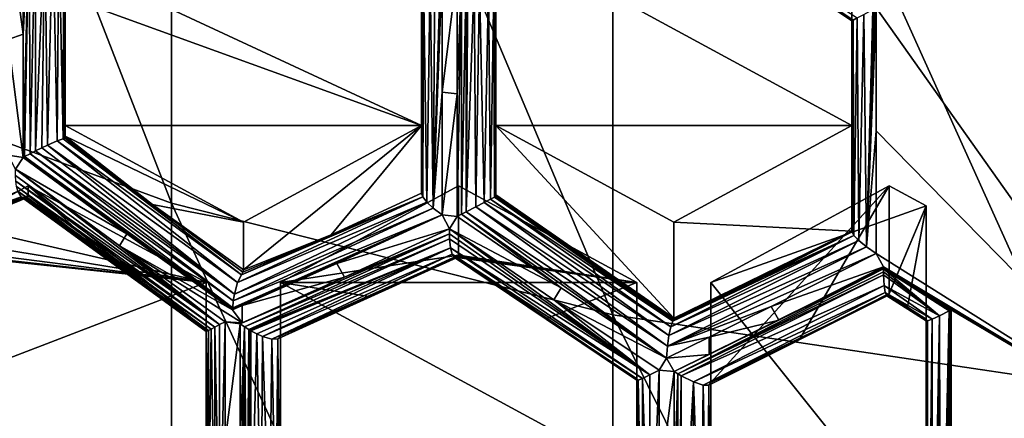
# Model space of a CAD drawing. Header units: metres. Extents: x -27 to 80, y -171 to 27.
# Tile 17 of 117: x -5.1 to -1.79, y -159.26 to -157.92. Entities that reach past the tile are written whole.
import ezdxf

# ---------------------------------------------------------------- set-up
doc = ezdxf.new("R2010")
doc.units = ezdxf.units.M
doc.layers.add('solid_509380_SW0003', color=7, linetype='CONTINUOUS')

msp = doc.modelspace()

# ---------------------------------------------------------------- linework, layer by layer
at = {"layer": 'solid_509380_SW0003'}
for points in [[(-4.592201, -158.535446, 248.086533), (-4.592201, -155.385544, 251.287888), (-6, -154.914459, 250.777924)], [(-6, -158.017929, 247.623779), (-4.592201, -158.535446, 248.086533), (-6, -154.914459, 250.777924)], [(-3.105829, -158.911575, 248.422852), (-3.105829, -155.727921, 251.658508), (-4.592201, -155.385544, 251.287888)], [(-4.592201, -158.535446, 248.086533), (-3.105829, -158.911575, 248.422852), (-4.592201, -155.385544, 251.287888)], [(-1.566314, -159.139847, 248.626984), (-1.566314, -155.935699, 251.883453), (-3.105829, -155.727921, 251.658508)], [(-3.105829, -158.911575, 248.422852), (-1.566314, -159.139847, 248.626984), (-3.105829, -155.727921, 251.658508)], [(-2.917315, -157.497711, 218.90686), (-2.282072, -157.911407, 218.776718), (-2.295601, -157.918793, 218.805405)], [(-2.910692, -157.508789, 218.936783), (-2.917315, -157.497711, 218.90686), (-2.295601, -157.918793, 218.805405)], [(-2.910692, -157.508789, 218.936783), (-2.295601, -157.918793, 218.805405), (-2.3, -157.92128, 218.835144)], [(-2.910692, -157.508789, 218.936783), (-2.3, -157.92128, 218.835144), (-2.3, -157.919983, 218.850372)], [(-2.910692, -157.508789, 218.936783), (-2.3, -157.919983, 218.850372), (-2.3, -157.915833, 218.865784)], [(-5.142857, -157.592682, 219.661545), (-5.092437, -157.548615, 219.634293), (-5.092437, -157.965927, 219.673782)], [(-5.092437, -157.965927, 219.673782), (-5.092437, -157.548615, 219.634293), (-5.071555, -157.563614, 219.628311)], [(-5.071555, -157.563614, 219.628311), (-5.089754, -158.379974, 219.727905), (-5.092437, -158.381409, 219.729355)], [(-5.092437, -157.965927, 219.673782), (-5.071555, -157.563614, 219.628311), (-5.092437, -158.381409, 219.729355)], [(-5.071555, -157.563614, 219.628311), (-5.087037, -158.378525, 219.726532), (-5.089754, -158.379974, 219.727905)], [(-5.071555, -157.563614, 219.628311), (-5.068735, -158.368942, 219.719681), (-5.087037, -158.378525, 219.726532)], [(-5.071555, -157.563614, 219.628311), (-5.05, -157.577332, 219.627014), (-5.068735, -158.368942, 219.719681)], [(-5.05, -157.577332, 219.627014), (-5.05, -158.359436, 219.716446), (-5.068735, -158.368942, 219.719681)], [(-5.05, -157.577332, 219.627014), (-5.018561, -157.594315, 219.633438), (-5.05, -158.359436, 219.716446)], [(-5.142857, -157.983719, 219.699768), (-5.142857, -157.592682, 219.661545), (-5.092437, -157.965927, 219.673782)], [(-5.018561, -157.594315, 219.633438), (-5.028923, -158.349091, 219.717148), (-5.05, -158.359436, 219.716446)], [(-5.018561, -157.594315, 219.633438), (-5.009501, -158.339905, 219.722168), (-5.028923, -158.349091, 219.717148)], [(-5.018561, -157.594315, 219.633438), (-4.991907, -157.605423, 219.647903), (-5.009501, -158.339905, 219.722168)], [(-4.991907, -157.605423, 219.647903), (-4.977507, -158.325775, 219.742859), (-5.009501, -158.339905, 219.722168)], [(-4.991907, -157.605423, 219.647903), (-4.971282, -157.610733, 219.668121), (-4.977507, -158.325775, 219.742859)], [(-4.971282, -157.610733, 219.668121), (-4.957112, -158.318222, 219.773941), (-4.977507, -158.325775, 219.742859)], [(-4.971282, -157.610733, 219.668121), (-4.955766, -157.712601, 219.7052), (-4.957112, -158.318222, 219.773941)], [(-3.75, -158.273331, 219.909271), (-4.955766, -157.712601, 219.7052), (-3.75, -157.622284, 219.672318)], [(-3.75, -157.622284, 219.672318), (-3.75, -158.145844, 219.231522), (-3.75, -158.501648, 219.281982)], [(-3.75, -158.273331, 219.909271), (-3.75, -157.622284, 219.672318), (-3.75, -158.501648, 219.281982)], [(-3.75, -157.622284, 219.672318), (-3.75, -157.783096, 219.230515), (-3.75, -158.145844, 219.231522)], [(-3.5, -157.622284, 219.672318), (-3.5, -158.273331, 219.909271), (-3.5, -157.800079, 219.183823)], [(-3.5, -157.622284, 219.672318), (-2.3, -157.622284, 219.672318), (-2.3, -158.273331, 219.909271)], [(-3.5, -157.622284, 219.672318), (-2.3, -158.273331, 219.909271), (-3.5, -158.273331, 219.909271)], [(-2.3, -157.622284, 219.672318), (-2.3, -157.915833, 218.865784), (-2.3, -158.273331, 219.909271)], [(-4.951817, -158.315002, 219.791718), (-4.957112, -158.318222, 219.773941), (-4.955766, -157.712601, 219.7052)], [(-4.951817, -158.315002, 219.791718), (-4.955766, -157.712601, 219.7052), (-4.95, -157.838547, 219.751038)], [(-3.75, -158.273331, 219.909271), (-4.95, -157.838547, 219.751038), (-4.955766, -157.712601, 219.7052)], [(-3.680672, -157.745667, 219.092896), (-3.680672, -158.161301, 219.137543), (-3.71026, -158.552505, 219.20929)], [(-3.68346, -157.747177, 219.093979), (-3.680672, -157.745667, 219.092896), (-3.71026, -158.552505, 219.20929)], [(-3.686218, -157.748672, 219.095139), (-3.68346, -157.747177, 219.093979), (-3.71026, -158.552505, 219.20929)], [(-3.705002, -157.759079, 219.105804), (-3.686218, -157.748672, 219.095139), (-3.71026, -158.552505, 219.20929)], [(-3.630252, -157.751373, 219.077209), (-3.680672, -158.161301, 219.137543), (-3.680672, -157.745667, 219.092896)], [(-3.742847, -157.782089, 219.15448), (-3.720979, -157.768295, 219.119766), (-3.732422, -158.53157, 219.229401)], [(-3.720979, -157.768295, 219.119766), (-3.71026, -158.552505, 219.20929), (-3.732422, -158.53157, 219.229401)], [(-3.720979, -157.768295, 219.119766), (-3.705002, -157.759079, 219.105804), (-3.71026, -158.552505, 219.20929)], [(-3.630252, -158.166962, 219.122009), (-3.680672, -158.161301, 219.137543), (-3.630252, -157.751373, 219.077209)], [(-3.630252, -158.166962, 219.122009), (-3.630252, -157.751373, 219.077209), (-3.615247, -157.761246, 219.07457)], [(-3.615247, -157.761246, 219.07457), (-3.615257, -158.572754, 219.177109), (-3.630252, -158.580643, 219.181946)], [(-3.630252, -158.166962, 219.122009), (-3.615247, -157.761246, 219.07457), (-3.630252, -158.580643, 219.181946)], [(-3.615247, -157.761246, 219.07457), (-3.6, -157.770599, 219.074234), (-3.615257, -158.572754, 219.177109)], [(-3.6, -157.770599, 219.074234), (-3.6, -158.564743, 219.174622), (-3.615257, -158.572754, 219.177109)], [(-3.6, -157.770599, 219.074234), (-3.596764, -157.772491, 219.074463), (-3.6, -158.564743, 219.174622)], [(-3.596764, -157.772491, 219.074463), (-3.593542, -157.774353, 219.074799), (-3.6, -158.564743, 219.174622)], [(-3.593542, -157.774353, 219.074799), (-3.573149, -157.785477, 219.079285), (-3.6, -158.564743, 219.174622)], [(-3.742847, -157.782089, 219.15448), (-3.745759, -158.514145, 219.254791), (-3.75, -158.501648, 219.281982)], [(-3.742847, -157.782089, 219.15448), (-3.75, -158.501648, 219.281982), (-3.75, -158.145844, 219.231522)], [(-3.742847, -157.782089, 219.15448), (-3.75, -158.145844, 219.231522), (-3.75, -157.78862, 219.192383)], [(-3.75, -157.78801, 219.210983), (-3.75, -158.145844, 219.231522), (-3.75, -157.783096, 219.230515)], [(-3.75, -157.78801, 219.210983), (-3.75, -157.78862, 219.192383), (-3.75, -158.145844, 219.231522)], [(-3.742847, -157.782089, 219.15448), (-3.732422, -158.53157, 219.229401), (-3.745759, -158.514145, 219.254791)], [(-3.573149, -157.785477, 219.079285), (-3.567072, -158.54747, 219.177475), (-3.6, -158.564743, 219.174622)], [(-3.573149, -157.785477, 219.079285), (-3.554627, -157.794434, 219.087372), (-3.567072, -158.54747, 219.177475)], [(-3.554627, -157.794434, 219.087372), (-3.539122, -158.532867, 219.190414), (-3.567072, -158.54747, 219.177475)], [(-3.554627, -157.794434, 219.087372), (-3.52481, -157.805664, 219.11171), (-3.539122, -158.532867, 219.190414)], [(-3.52481, -157.805664, 219.11171), (-3.517939, -158.521851, 219.211136), (-3.539122, -158.532867, 219.190414)], [(-3.52481, -157.805664, 219.11171), (-3.506356, -157.808044, 219.142914), (-3.517939, -158.521851, 219.211136)], [(-3.506356, -157.808044, 219.142914), (-3.50475, -158.51506, 219.237091), (-3.517939, -158.521851, 219.211136)], [(-3.506356, -157.808044, 219.142914), (-3.5, -157.802094, 219.177597), (-3.50475, -158.51506, 219.237091)], [(-3.5, -157.802094, 219.177597), (-3.501208, -158.511917, 219.251724), (-3.50475, -158.51506, 219.237091)], [(-3.5, -157.802094, 219.177597), (-3.5, -158.15535, 219.216614), (-3.501208, -158.511917, 219.251724)], [(-3.5, -157.800079, 219.183823), (-3.5, -158.15535, 219.216614), (-3.5, -157.801147, 219.18074)], [(-3.5, -158.273331, 219.909271), (-3.5, -158.15535, 219.216614), (-3.5, -157.800079, 219.183823)], [(-3.5, -157.801147, 219.18074), (-3.5, -158.15535, 219.216614), (-3.5, -157.802094, 219.177597)], [(-4.95, -158.074341, 219.777969), (-4.951817, -158.315002, 219.791718), (-4.95, -157.838547, 219.751038)], [(-4.95, -158.273331, 219.909271), (-4.95, -158.074341, 219.777969), (-4.95, -157.838547, 219.751038)], [(-4.95, -158.273331, 219.909271), (-4.95, -157.838547, 219.751038), (-3.75, -158.273331, 219.909271)], [(-2.218488, -157.877029, 218.731964), (-2.218488, -158.291641, 218.77977), (-2.251233, -158.681992, 218.851028)], [(-2.224352, -157.880188, 218.733566), (-2.218488, -157.877029, 218.731964), (-2.251233, -158.681992, 218.851028)], [(-2.230123, -157.883301, 218.735519), (-2.224352, -157.880188, 218.733566), (-2.251233, -158.681992, 218.851028)], [(-2.218488, -157.877029, 218.731964), (-1.159664, -157.879288, 218.580795), (-1.159664, -159.370087, 218.820328)], [(-2.218488, -157.877029, 218.731964), (-1.159664, -159.370087, 218.820328), (-2.218488, -158.291641, 218.77977)], [(-2.295601, -157.918793, 218.805405), (-2.282072, -157.911407, 218.776718), (-2.293226, -158.644058, 218.895111)], [(-2.282072, -157.911407, 218.776718), (-2.276792, -158.66124, 218.86969), (-2.293226, -158.644058, 218.895111)], [(-2.282072, -157.911407, 218.776718), (-2.25982, -157.899353, 218.752396), (-2.276792, -158.66124, 218.86969)], [(-2.25982, -157.899353, 218.752396), (-2.251233, -158.681992, 218.851028), (-2.276792, -158.66124, 218.86969)], [(-2.25982, -157.899353, 218.752396), (-2.230123, -157.883301, 218.735519), (-2.251233, -158.681992, 218.851028)], [(-2.3, -158.273331, 219.909271), (-2.3, -157.915833, 218.865784), (-2.3, -157.919983, 218.850372)], [(-2.295601, -157.918793, 218.805405), (-2.3, -158.276337, 218.876877), (-2.3, -157.92128, 218.835144)], [(-2.295601, -157.918793, 218.805405), (-2.3, -158.629959, 218.929443), (-2.3, -158.276337, 218.876877)], [(-2.295601, -157.918793, 218.805405), (-2.299951, -158.631012, 218.926453), (-2.3, -158.629959, 218.929443)], [(-2.3, -158.273331, 219.909271), (-2.3, -157.919983, 218.850372), (-2.3, -157.92128, 218.835144)], [(-2.3, -158.273331, 219.909271), (-2.3, -157.92128, 218.835144), (-2.3, -158.276337, 218.876877)], [(-2.295601, -157.918793, 218.805405), (-2.299805, -158.632004, 218.923462), (-2.299951, -158.631012, 218.926453)], [(-2.295601, -157.918793, 218.805405), (-2.293226, -158.644058, 218.895111), (-2.299805, -158.632004, 218.923462)], [(-5.142857, -157.983719, 219.699768), (-5.092437, -157.965927, 219.673782), (-5.092437, -158.381409, 219.729355)], [(-5.142857, -157.983719, 219.699768), (-5.092437, -158.381409, 219.729355), (-5.142857, -158.373123, 219.752136)], [(-4.592201, -161.366028, 244.599655), (-4.592201, -158.535446, 248.086533), (-6, -158.017929, 247.623779)], [(-6, -160.806763, 244.188309), (-4.592201, -161.366028, 244.599655), (-6, -158.017929, 247.623779)], [(-4.95, -158.074341, 219.777969), (-4.95, -158.309433, 219.810074), (-4.951817, -158.315002, 219.791718)], [(-4.95, -158.273331, 219.909271), (-4.95, -158.309433, 219.810074), (-4.95, -158.074341, 219.777969)], [(-3.680672, -158.161301, 219.137543), (-3.680672, -158.575027, 219.197372), (-3.71026, -158.552505, 219.20929)], [(-3.630252, -158.166962, 219.122009), (-3.680672, -158.575027, 219.197372), (-3.680672, -158.161301, 219.137543)], [(-3.630252, -158.166962, 219.122009), (-3.630252, -158.580643, 219.181946), (-3.680672, -158.575027, 219.197372)], [(-3.5, -158.15535, 219.216614), (-3.5, -158.507217, 219.266678), (-3.501208, -158.511917, 219.251724)], [(-3.5, -158.273331, 219.909271), (-3.5, -158.507217, 219.266678), (-3.5, -158.15535, 219.216614)], [(-4.95, -158.273331, 219.909271), (-4.35, -158.598846, 220.027756), (-4.95, -158.309433, 219.810074)], [(-4.95, -158.273331, 219.909271), (-3.75, -158.273331, 219.909271), (-4.35, -158.598846, 220.027756)], [(-3.75, -158.273331, 219.909271), (-4.054492, -158.641434, 219.411911), (-4.35, -158.759644, 219.585953)], [(-4.35, -158.598846, 220.027756), (-3.75, -158.273331, 219.909271), (-4.35, -158.759644, 219.585953)], [(-3.75, -158.273331, 219.909271), (-3.75, -158.501648, 219.281982), (-4.054492, -158.641434, 219.411911)], [(-3.5, -158.273331, 219.909271), (-2.9, -158.922974, 219.137207), (-3.5, -158.507217, 219.266678)], [(-3.5, -158.273331, 219.909271), (-2.9, -158.598846, 220.027756), (-2.9, -158.922974, 219.137207)], [(-3.5, -158.273331, 219.909271), (-2.3, -158.273331, 219.909271), (-2.9, -158.598846, 220.027756)], [(-2.9, -158.598846, 220.027756), (-2.3, -158.273331, 219.909271), (-2.3, -158.629959, 218.929443)], [(-2.3, -158.273331, 219.909271), (-2.3, -158.276337, 218.876877), (-2.3, -158.629959, 218.929443)], [(-4.95, -158.309433, 219.810074), (-4.655867, -158.539627, 219.674118), (-4.951817, -158.315002, 219.791718)], [(-4.35, -158.598846, 220.027756), (-4.655867, -158.539627, 219.674118), (-4.95, -158.309433, 219.810074)], [(-2.218488, -158.291641, 218.77977), (-2.218488, -158.7043, 218.842224), (-2.251233, -158.681992, 218.851028)], [(-2.218488, -158.291641, 218.77977), (-1.159664, -159.370087, 218.820328), (-2.218488, -158.7043, 218.842224)], [(-5.028923, -158.349091, 219.717148), (-5.009501, -158.339905, 219.722168), (-4.380332, -158.841461, 219.510361)], [(-5.009501, -158.339905, 219.722168), (-4.977507, -158.325775, 219.742859), (-4.369755, -158.802444, 219.525864)], [(-5.009501, -158.339905, 219.722168), (-4.369755, -158.802444, 219.525864), (-4.380332, -158.841461, 219.510361)], [(-4.977507, -158.325775, 219.742859), (-4.957112, -158.318222, 219.773941), (-4.356789, -158.77623, 219.551849)], [(-4.977507, -158.325775, 219.742859), (-4.356789, -158.77623, 219.551849), (-4.369755, -158.802444, 219.525864)], [(-4.951817, -158.315002, 219.791718), (-4.655867, -158.539627, 219.674118), (-4.957112, -158.318222, 219.773941)], [(-4.957112, -158.318222, 219.773941), (-4.351787, -158.767471, 219.567474), (-4.356789, -158.77623, 219.551849)], [(-4.957112, -158.318222, 219.773941), (-4.655867, -158.539627, 219.674118), (-4.351787, -158.767471, 219.567474)], [(-5.142857, -158.373123, 219.752136), (-5.092437, -158.381409, 219.729355), (-5.117647, -158.421249, 219.747528)], [(-5.089754, -158.379974, 219.727905), (-5.087037, -158.378525, 219.726532), (-4.386402, -158.891281, 219.510391)], [(-5.087037, -158.378525, 219.726532), (-5.068735, -158.368942, 219.719681), (-4.386218, -158.887985, 219.509811)], [(-5.087037, -158.378525, 219.726532), (-4.386218, -158.887985, 219.509811), (-4.386402, -158.891281, 219.510391)], [(-5.068735, -158.368942, 219.719681), (-5.05, -158.359436, 219.716446), (-4.383982, -158.864182, 219.508026)], [(-5.068735, -158.368942, 219.719681), (-4.383982, -158.864182, 219.508026), (-4.386218, -158.887985, 219.509811)], [(-5.05, -158.359436, 219.716446), (-5.028923, -158.349091, 219.717148), (-4.380332, -158.841461, 219.510361)], [(-5.05, -158.359436, 219.716446), (-4.380332, -158.841461, 219.510361), (-4.383982, -158.864182, 219.508026)], [(-5.117647, -158.421249, 219.747528), (-5.092437, -158.381409, 219.729355), (-4.742589, -158.638916, 219.612396)], [(-4.742589, -158.638916, 219.612396), (-5.092437, -158.381409, 219.729355), (-5.089754, -158.379974, 219.727905)], [(-5.089754, -158.379974, 219.727905), (-4.386402, -158.891281, 219.510391), (-4.386555, -158.894562, 219.511047)], [(-4.742589, -158.638916, 219.612396), (-5.089754, -158.379974, 219.727905), (-4.386555, -158.894562, 219.511047)], [(-5.118138, -158.441635, 219.75293), (-5.117647, -158.421249, 219.747528), (-4.430371, -158.944122, 219.541)], [(-5.117145, -158.460648, 219.761169), (-5.118138, -158.441635, 219.75293), (-4.430371, -158.944122, 219.541)], [(-5.117647, -158.421249, 219.747528), (-4.742589, -158.638916, 219.612396), (-4.767802, -158.678787, 219.630524)], [(-5.117647, -158.421249, 219.747528), (-4.767802, -158.678787, 219.630524), (-4.430371, -158.944122, 219.541)], [(-5.075, -158.476776, 219.983322), (-5.318183, -158.608704, 220.031342), (-5.075, -158.509354, 219.893814)], [(-5.075, -158.476776, 219.983322), (-4.475, -158.802292, 220.101807), (-5.318183, -158.608704, 220.031342)], [(-5.117145, -158.460648, 219.761169), (-4.430371, -158.944122, 219.541), (-4.446231, -158.952408, 219.55603)], [(-5.114433, -158.479218, 219.773041), (-5.117145, -158.460648, 219.761169), (-4.446231, -158.952408, 219.55603)], [(-5.075, -158.476776, 219.983322), (-4.781987, -158.741119, 219.751678), (-4.475, -158.96196, 219.663116)], [(-5.075, -158.476776, 219.983322), (-5.075, -158.509354, 219.893814), (-4.781987, -158.741119, 219.751678)], [(-5.075, -158.476776, 219.983322), (-4.475, -158.96196, 219.663116), (-4.475, -158.802292, 220.101807)], [(-4.225, -158.802292, 220.101807), (-3.625, -158.710663, 219.340729), (-3.625, -158.476776, 219.983322)], [(-3.025, -158.802292, 220.101807), (-4.225, -158.802292, 220.101807), (-3.625, -158.476776, 219.983322)], [(-3.025, -158.802292, 220.101807), (-3.625, -158.476776, 219.983322), (-3.625, -158.710663, 219.340729)], [(-2.175, -158.476776, 219.983322), (-2.775, -159.13945, 219.175461), (-2.475496, -158.991714, 219.075775)], [(-2.175, -158.476776, 219.983322), (-2.775, -158.802292, 220.101807), (-2.775, -159.13945, 219.175461)], [(-2.175, -158.476776, 219.983322), (-2.05, -158.544586, 220.008011), (-2.775, -158.802292, 220.101807)], [(-2.175, -158.476776, 219.983322), (-2.475496, -158.991714, 219.075775), (-2.175, -158.839874, 218.985733)], [(-2.175, -158.476776, 219.983322), (-2.175, -158.839874, 218.985733), (-2.05, -158.544586, 220.008011)], [(-5.570644, -158.685822, 220.059418), (-5.110285, -158.494431, 219.787033), (-5.098662, -158.514099, 219.818878)], [(-5.075, -158.509354, 219.893814), (-5.196867, -158.559509, 219.961746), (-5.407506, -158.650818, 220.046677)], [(-5.077428, -158.515762, 219.872116), (-5.075, -158.509354, 219.893814), (-5.407506, -158.650818, 220.046677)], [(-5.075, -158.509354, 219.893814), (-5.318183, -158.608704, 220.031342), (-5.196867, -158.559509, 219.961746)], [(-5.114433, -158.479218, 219.773041), (-4.446231, -158.952408, 219.55603), (-4.458876, -158.959045, 219.573441)], [(-5.110285, -158.494431, 219.787033), (-5.114433, -158.479218, 219.773041), (-4.458876, -158.959045, 219.573441)], [(-5.110285, -158.494431, 219.787033), (-4.458876, -158.959045, 219.573441), (-4.467944, -158.963852, 219.592346)], [(-5.098662, -158.514099, 219.818878), (-5.110285, -158.494431, 219.787033), (-4.467944, -158.963852, 219.592346)], [(-5.077428, -158.515762, 219.872116), (-4.781987, -158.741119, 219.751678), (-5.075, -158.509354, 219.893814)], [(-3.745759, -158.514145, 219.254791), (-4.054492, -158.641434, 219.411911), (-3.75, -158.501648, 219.281982)], [(-3.5, -158.507217, 219.266678), (-2.9, -158.922974, 219.137207), (-3.501208, -158.511917, 219.251724)], [(-5.530346, -158.684723, 220.059021), (-5.570644, -158.685822, 220.059418), (-5.098662, -158.514099, 219.818878)], [(-5.477484, -158.674301, 220.055222), (-5.530346, -158.684723, 220.059021), (-5.098662, -158.514099, 219.818878)], [(-5.477484, -158.674301, 220.055222), (-5.098662, -158.514099, 219.818878), (-5.084314, -158.51886, 219.851974)], [(-5.407506, -158.650818, 220.046677), (-5.477484, -158.674301, 220.055222), (-5.084314, -158.51886, 219.851974)], [(-5.077428, -158.515762, 219.872116), (-5.407506, -158.650818, 220.046677), (-5.084314, -158.51886, 219.851974)], [(-5.098662, -158.514099, 219.818878), (-4.467944, -158.963852, 219.592346), (-4.475, -158.967728, 219.630814)], [(-5.098662, -158.514099, 219.818878), (-4.475, -158.967728, 219.630814), (-4.475, -158.966385, 219.646652)], [(-5.098662, -158.514099, 219.818878), (-4.781987, -158.741119, 219.751678), (-5.084314, -158.51886, 219.851974)], [(-5.098662, -158.514099, 219.818878), (-4.475, -158.96196, 219.663116), (-4.781987, -158.741119, 219.751678)], [(-5.098662, -158.514099, 219.818878), (-4.475, -158.966385, 219.646652), (-4.475, -158.96196, 219.663116)], [(-5.077428, -158.515762, 219.872116), (-5.084314, -158.51886, 219.851974), (-4.781987, -158.741119, 219.751678)], [(-4.655867, -158.539627, 219.674118), (-4.35, -158.759644, 219.585953), (-4.351787, -158.767471, 219.567474)], [(-4.35, -158.598846, 220.027756), (-4.35, -158.759644, 219.585953), (-4.655867, -158.539627, 219.674118)], [(-3.105829, -161.772476, 244.898605), (-3.105829, -158.911575, 248.422852), (-4.592201, -158.535446, 248.086533)], [(-4.592201, -161.366028, 244.599655), (-3.105829, -161.772476, 244.898605), (-4.592201, -158.535446, 248.086533)], [(-3.732422, -158.53157, 219.229401), (-4.380332, -158.841461, 219.510361), (-4.369755, -158.802444, 219.525864)], [(-3.732422, -158.53157, 219.229401), (-3.71026, -158.552505, 219.20929), (-4.380332, -158.841461, 219.510361)], [(-3.745759, -158.514145, 219.254791), (-4.369755, -158.802444, 219.525864), (-4.356789, -158.77623, 219.551849)], [(-3.745759, -158.514145, 219.254791), (-3.732422, -158.53157, 219.229401), (-4.369755, -158.802444, 219.525864)], [(-3.745759, -158.514145, 219.254791), (-4.356789, -158.77623, 219.551849), (-4.054492, -158.641434, 219.411911)], [(-3.567072, -158.54747, 219.177475), (-3.539122, -158.532867, 219.190414), (-2.916892, -158.981003, 219.072144)], [(-3.539122, -158.532867, 219.190414), (-3.517939, -158.521851, 219.211136), (-2.910303, -158.95224, 219.090256)], [(-3.539122, -158.532867, 219.190414), (-2.910303, -158.95224, 219.090256), (-2.916892, -158.981003, 219.072144)], [(-3.517939, -158.521851, 219.211136), (-3.50475, -158.51506, 219.237091), (-2.903017, -158.933136, 219.11438)], [(-3.517939, -158.521851, 219.211136), (-2.903017, -158.933136, 219.11438), (-2.910303, -158.95224, 219.090256)], [(-3.501208, -158.511917, 219.251724), (-2.9, -158.922974, 219.137207), (-3.50475, -158.51506, 219.237091)], [(-3.50475, -158.51506, 219.237091), (-2.900772, -158.92778, 219.12532), (-2.903017, -158.933136, 219.11438)], [(-3.50475, -158.51506, 219.237091), (-3.203938, -158.720016, 219.181763), (-2.900772, -158.92778, 219.12532)], [(-3.50475, -158.51506, 219.237091), (-2.9, -158.922974, 219.137207), (-3.203938, -158.720016, 219.181763)], [(-2.05, -158.544586, 220.008011), (-2.05, -159.711029, 220.432556), (-2.775, -158.802292, 220.101807)], [(-2.05, -158.544586, 220.008011), (-2.175429, -158.842804, 218.976944), (-2.113403, -158.885696, 218.963806)], [(-2.05, -158.544586, 220.008011), (-2.175, -158.839874, 218.985733), (-2.175429, -158.842804, 218.976944)], [(-2.05, -158.544586, 220.008011), (-2.113403, -158.885696, 218.963806), (-2.05, -158.926056, 218.959946)], [(-2.05, -158.544586, 220.008011), (-2.05, -158.926056, 218.959946), (-2.05, -159.711029, 220.432556)], [(-3.680672, -158.575027, 219.197372), (-4.386402, -158.891281, 219.510391), (-4.386218, -158.887985, 219.509811)], [(-3.680672, -158.575027, 219.197372), (-4.035079, -158.738144, 219.347488), (-4.386402, -158.891281, 219.510391)], [(-3.680672, -158.575027, 219.197372), (-4.386218, -158.887985, 219.509811), (-4.383982, -158.864182, 219.508026)], [(-3.71026, -158.552505, 219.20929), (-4.383982, -158.864182, 219.508026), (-4.380332, -158.841461, 219.510361)], [(-3.71026, -158.552505, 219.20929), (-3.680672, -158.575027, 219.197372), (-4.383982, -158.864182, 219.508026)], [(-3.655462, -158.621674, 219.196884), (-4.035079, -158.738144, 219.347488), (-3.680672, -158.575027, 219.197372)], [(-3.655462, -158.621674, 219.196884), (-3.680672, -158.575027, 219.197372), (-3.630252, -158.580643, 219.181946)], [(-3.279422, -158.820023, 219.11647), (-3.630252, -158.580643, 219.181946), (-3.615257, -158.572754, 219.177109)], [(-3.615257, -158.572754, 219.177109), (-3.6, -158.564743, 219.174622), (-2.92437, -159.056717, 219.065536)], [(-3.279422, -158.820023, 219.11647), (-3.615257, -158.572754, 219.177109), (-2.92437, -159.056717, 219.065536)], [(-3.6, -158.564743, 219.174622), (-3.567072, -158.54747, 219.177475), (-2.921839, -159.016983, 219.063202)], [(-3.6, -158.564743, 219.174622), (-2.921839, -159.016983, 219.063202), (-2.92437, -159.056717, 219.065536)], [(-3.567072, -158.54747, 219.177475), (-2.916892, -158.981003, 219.072144), (-2.921839, -159.016983, 219.063202)], [(-4.475, -158.802292, 220.101807), (-5.407506, -158.650818, 220.046677), (-5.318183, -158.608704, 220.031342)], [(-3.655462, -158.621674, 219.196884), (-3.630252, -158.580643, 219.181946), (-3.279422, -158.820023, 219.11647)], [(-2.9, -158.598846, 220.027756), (-2.3, -158.629959, 218.929443), (-2.9, -158.922974, 219.137207)], [(-4.767802, -158.678787, 219.630524), (-4.742589, -158.638916, 219.612396), (-4.386555, -158.894562, 219.511047)], [(-3.65582, -158.638779, 219.201141), (-4.346598, -158.951584, 219.507813), (-4.361344, -158.941299, 219.510315)], [(-4.353805, -158.938004, 219.506653), (-3.65582, -158.638779, 219.201141), (-4.361344, -158.941299, 219.510315)], [(-4.351787, -158.767471, 219.567474), (-4.054492, -158.641434, 219.411911), (-4.356789, -158.77623, 219.551849)], [(-4.353805, -158.938004, 219.506653), (-4.009865, -158.784821, 219.346893), (-3.65582, -158.638779, 219.201141)], [(-4.35, -158.759644, 219.585953), (-4.054492, -158.641434, 219.411911), (-4.351787, -158.767471, 219.567474)], [(-3.655452, -158.654999, 219.207458), (-4.346598, -158.951584, 219.507813), (-3.65582, -158.638779, 219.201141)], [(-4.009865, -158.784821, 219.346893), (-4.035079, -158.738144, 219.347488), (-3.655462, -158.621674, 219.196884)], [(-4.009865, -158.784821, 219.346893), (-3.655462, -158.621674, 219.196884), (-3.65582, -158.638779, 219.201141)], [(-3.65582, -158.638779, 219.201141), (-3.655462, -158.621674, 219.196884), (-2.981342, -159.113831, 219.09845)], [(-3.655452, -158.654999, 219.207458), (-3.65582, -158.638779, 219.201141), (-2.981342, -159.113831, 219.09845)], [(-3.655462, -158.621674, 219.196884), (-3.279422, -158.820023, 219.11647), (-3.304632, -158.861053, 219.131409)], [(-3.655462, -158.621674, 219.196884), (-3.304632, -158.861053, 219.131409), (-2.981342, -159.113831, 219.09845)], [(-2.293226, -158.644058, 218.895111), (-2.910303, -158.95224, 219.090256), (-2.903017, -158.933136, 219.11438)], [(-2.293226, -158.644058, 218.895111), (-2.276792, -158.66124, 218.86969), (-2.910303, -158.95224, 219.090256)], [(-2.3, -158.629959, 218.929443), (-2.601913, -158.784653, 219.014053), (-2.903017, -158.933136, 219.11438)], [(-2.3, -158.629959, 218.929443), (-2.903017, -158.933136, 219.11438), (-2.900772, -158.92778, 219.12532)], [(-2.293226, -158.644058, 218.895111), (-2.903017, -158.933136, 219.11438), (-2.601913, -158.784653, 219.014053)], [(-2.3, -158.629959, 218.929443), (-2.900772, -158.92778, 219.12532), (-2.9, -158.922974, 219.137207)], [(-2.299951, -158.631012, 218.926453), (-2.601913, -158.784653, 219.014053), (-2.3, -158.629959, 218.929443)], [(-2.299951, -158.631012, 218.926453), (-2.299805, -158.632004, 218.923462), (-2.601913, -158.784653, 219.014053)], [(-2.293226, -158.644058, 218.895111), (-2.601913, -158.784653, 219.014053), (-2.299805, -158.632004, 218.923462)], [(-4.475, -158.802292, 220.101807), (-5.530346, -158.684723, 220.059021), (-5.477484, -158.674301, 220.055222)], [(-4.475, -158.802292, 220.101807), (-5.477484, -158.674301, 220.055222), (-5.407506, -158.650818, 220.046677)], [(-3.655452, -158.654999, 219.207458), (-4.331458, -158.961105, 219.507553), (-4.346598, -158.951584, 219.507813)], [(-3.65219, -158.68602, 219.227905), (-4.331458, -158.961105, 219.507553), (-3.655452, -158.654999, 219.207458)], [(-3.65219, -158.68602, 219.227905), (-3.655452, -158.654999, 219.207458), (-2.981342, -159.113831, 219.09845)], [(-2.276792, -158.66124, 218.86969), (-2.916892, -158.981003, 219.072144), (-2.910303, -158.95224, 219.090256)], [(-2.276792, -158.66124, 218.86969), (-2.251233, -158.681992, 218.851028), (-2.916892, -158.981003, 219.072144)], [(-5.774609, -159.301071, 220.28334), (-5.570644, -158.685822, 220.059418), (-4.475, -158.802292, 220.101807)], [(-4.475, -158.802292, 220.101807), (-5.570644, -158.685822, 220.059418), (-5.530346, -158.684723, 220.059021)], [(-4.353805, -158.938004, 219.506653), (-4.767802, -158.678787, 219.630524), (-4.386555, -158.894562, 219.511047)], [(-4.767802, -158.678787, 219.630524), (-4.411765, -158.934448, 219.529129), (-4.430371, -158.944122, 219.541)], [(-4.353805, -158.938004, 219.506653), (-4.411765, -158.934448, 219.529129), (-4.767802, -158.678787, 219.630524)], [(-3.65219, -158.68602, 219.227905), (-4.328225, -158.963013, 219.507782), (-4.331458, -158.961105, 219.507553)], [(-3.65219, -158.68602, 219.227905), (-4.325, -158.964874, 219.508102), (-4.328225, -158.963013, 219.507782)], [(-3.65219, -158.68602, 219.227905), (-4.304426, -158.975693, 219.512497), (-4.325, -158.964874, 219.508102)], [(-3.65219, -158.68602, 219.227905), (-4.285477, -158.983963, 219.520325), (-4.304426, -158.975693, 219.512497)], [(-3.646268, -158.70726, 219.253891), (-4.285477, -158.983963, 219.520325), (-3.65219, -158.68602, 219.227905)], [(-3.646268, -158.70726, 219.253891), (-4.254225, -158.992859, 219.543808), (-4.285477, -158.983963, 219.520325)], [(-3.638506, -158.718094, 219.282562), (-4.254225, -158.992859, 219.543808), (-3.646268, -158.70726, 219.253891)], [(-3.625, -158.710663, 219.340729), (-3.926173, -158.848984, 219.46907), (-4.233817, -158.99205, 219.573868)], [(-3.626208, -158.715363, 219.325775), (-3.625, -158.710663, 219.340729), (-4.233817, -158.99205, 219.573868)], [(-4.225, -158.802292, 220.101807), (-3.926173, -158.848984, 219.46907), (-3.625, -158.710663, 219.340729)], [(-3.65219, -158.68602, 219.227905), (-2.981342, -159.113831, 219.09845), (-3.005495, -159.125214, 219.124634)], [(-3.646268, -158.70726, 219.253891), (-3.65219, -158.68602, 219.227905), (-3.005495, -159.125214, 219.124634)], [(-3.646268, -158.70726, 219.253891), (-3.005495, -159.125214, 219.124634), (-3.020243, -159.13118, 219.155396)], [(-3.638506, -158.718094, 219.282562), (-3.646268, -158.70726, 219.253891), (-3.020243, -159.13118, 219.155396)], [(-3.025, -158.802292, 220.101807), (-3.625, -158.710663, 219.340729), (-3.626208, -158.715363, 219.325775)], [(-2.251233, -158.681992, 218.851028), (-2.921839, -159.016983, 219.063202), (-2.916892, -158.981003, 219.072144)], [(-2.251233, -158.681992, 218.851028), (-2.218488, -158.7043, 218.842224), (-2.921839, -159.016983, 219.063202)], [(-2.218488, -158.7043, 218.842224), (-2.572107, -158.883331, 218.947266), (-2.921839, -159.016983, 219.063202)], [(-2.193277, -158.74968, 218.845215), (-2.572107, -158.883331, 218.947266), (-2.218488, -158.7043, 218.842224)], [(-2.193277, -158.74968, 218.845215), (-2.218488, -158.7043, 218.842224), (-1.159664, -159.370087, 218.820328)], [(-4.035079, -158.738144, 219.347488), (-4.353775, -158.880203, 219.495178), (-4.386402, -158.891281, 219.510391)], [(-4.009865, -158.784821, 219.346893), (-4.353775, -158.880203, 219.495178), (-4.035079, -158.738144, 219.347488)], [(-3.638506, -158.718094, 219.282562), (-4.233817, -158.99205, 219.573868), (-4.254225, -158.992859, 219.543808)], [(-3.626208, -158.715363, 219.325775), (-4.233817, -158.99205, 219.573868), (-3.62975, -158.718506, 219.311142)], [(-3.638506, -158.718094, 219.282562), (-3.62975, -158.718506, 219.311142), (-4.233817, -158.99205, 219.573868)], [(-3.638506, -158.718094, 219.282562), (-3.020243, -159.13118, 219.155396), (-3.025, -159.131683, 219.186646)], [(-3.638506, -158.718094, 219.282562), (-3.025, -159.131683, 219.186646), (-3.025, -159.129974, 219.198914)], [(-3.638506, -158.718094, 219.282562), (-3.328938, -158.923462, 219.255814), (-3.62975, -158.718506, 219.311142)], [(-3.638506, -158.718094, 219.282562), (-3.025, -159.126419, 219.211258), (-3.328938, -158.923462, 219.255814)], [(-3.638506, -158.718094, 219.282562), (-3.025, -159.129974, 219.198914), (-3.025, -159.126419, 219.211258)], [(-3.025, -158.802292, 220.101807), (-3.626208, -158.715363, 219.325775), (-3.62975, -158.718506, 219.311142)], [(-3.025, -158.802292, 220.101807), (-3.62975, -158.718506, 219.311142), (-3.328938, -158.923462, 219.255814)], [(-3.203938, -158.720016, 219.181763), (-2.9, -158.922974, 219.137207), (-2.900772, -158.92778, 219.12532)], [(-2.89916, -159.102127, 219.068451), (-2.193352, -158.753006, 218.845856), (-2.19341, -158.756332, 218.846573)], [(-2.89916, -159.102127, 219.068451), (-2.781207, -159.044617, 219.027328), (-2.193352, -158.753006, 218.845856)], [(-2.887142, -159.109756, 219.067764), (-2.89916, -159.102127, 219.068451), (-2.19341, -158.756332, 218.846573)], [(-2.887142, -159.109756, 219.067764), (-2.19341, -158.756332, 218.846573), (-2.193489, -158.766632, 218.84938)], [(-2.887142, -159.109756, 219.067764), (-2.193489, -158.766632, 218.84938), (-2.19341, -158.776611, 218.852982)], [(-2.875, -159.116943, 219.068512), (-2.887142, -159.109756, 219.067764), (-2.19341, -158.776611, 218.852982)], [(-2.875, -159.116943, 219.068512), (-2.19341, -158.776611, 218.852982), (-2.191533, -158.812149, 218.87471)], [(-2.781207, -159.044617, 219.027328), (-2.546895, -158.928726, 218.950226), (-2.193352, -158.753006, 218.845856)], [(-2.546895, -158.928726, 218.950226), (-2.572107, -158.883331, 218.947266), (-2.193277, -158.74968, 218.845215)], [(-2.546895, -158.928726, 218.950226), (-2.193277, -158.74968, 218.845215), (-2.193352, -158.753006, 218.845856)], [(-2.193489, -158.766632, 218.84938), (-2.19341, -158.756332, 218.846573), (-2.00496, -158.914093, 218.84967)], [(-2.19341, -158.776611, 218.852982), (-2.193489, -158.766632, 218.84938), (-2.00496, -158.914093, 218.84967)], [(-2.19341, -158.756332, 218.846573), (-2.193352, -158.753006, 218.845856), (-1.972161, -158.897446, 218.832352)], [(-2.19341, -158.756332, 218.846573), (-1.972161, -158.897446, 218.832352), (-2.00496, -158.914093, 218.84967)], [(-2.191533, -158.812149, 218.87471), (-2.19341, -158.776611, 218.852982), (-2.00496, -158.914093, 218.84967)], [(-2.193352, -158.753006, 218.845856), (-2.193277, -158.74968, 218.845215), (-1.969283, -158.89592, 218.831451)], [(-2.193352, -158.753006, 218.845856), (-1.969283, -158.89592, 218.831451), (-1.972161, -158.897446, 218.832352)], [(-2.193277, -158.74968, 218.845215), (-1.159664, -159.370087, 218.820328), (-2.079986, -158.822205, 218.837204)], [(-2.193277, -158.74968, 218.845215), (-2.079986, -158.822205, 218.837204), (-1.969283, -158.89592, 218.831451)], [(-5.774609, -159.301071, 220.28334), (-4.475, -158.802292, 220.101807), (-4.475, -159.453323, 220.33876)], [(-4.475, -158.802292, 220.101807), (-4.475, -159.31134, 219.707352), (-4.475, -159.646912, 219.806885)], [(-4.475, -159.453323, 220.33876), (-4.475, -158.802292, 220.101807), (-4.475, -159.646912, 219.806885)], [(-4.475, -158.802292, 220.101807), (-4.475, -158.96196, 219.663116), (-4.475, -159.31134, 219.707352)], [(-4.353805, -158.938004, 219.506653), (-4.353775, -158.880203, 219.495178), (-4.009865, -158.784821, 219.346893)], [(-4.225, -158.802292, 220.101807), (-4.225, -158.980087, 219.613312), (-3.926173, -158.848984, 219.46907)], [(-4.225, -159.453323, 220.33876), (-4.225, -158.980087, 219.613312), (-4.225, -158.802292, 220.101807)], [(-3.025, -159.453323, 220.33876), (-4.225, -159.453323, 220.33876), (-4.225, -158.802292, 220.101807)], [(-3.025, -158.802292, 220.101807), (-3.025, -159.453323, 220.33876), (-4.225, -158.802292, 220.101807)], [(-3.025, -158.802292, 220.101807), (-3.328938, -158.923462, 219.255814), (-3.025, -159.126419, 219.211258)], [(-3.025, -158.802292, 220.101807), (-3.025, -159.126419, 219.211258), (-3.025, -159.453323, 220.33876)], [(-2.775, -158.802292, 220.101807), (-2.775, -159.816422, 219.341171), (-2.775, -159.13945, 219.175461)], [(-2.775, -159.453323, 220.33876), (-2.775, -159.816422, 219.341171), (-2.775, -158.802292, 220.101807)], [(-2.05, -159.711029, 220.432556), (-2.775, -159.453323, 220.33876), (-2.775, -158.802292, 220.101807)], [(-3.304632, -158.861053, 219.131409), (-3.279422, -158.820023, 219.11647), (-2.92437, -159.056717, 219.065536)], [(-2.833839, -159.137375, 219.081848), (-2.875, -159.116943, 219.068512), (-2.191533, -158.812149, 218.87471)], [(-2.833839, -159.137375, 219.081848), (-2.191533, -158.812149, 218.87471), (-2.187653, -158.835968, 218.903961)], [(-2.801699, -159.14772, 219.107666), (-2.833839, -159.137375, 219.081848), (-2.187653, -158.835968, 218.903961)], [(-2.801699, -159.14772, 219.107666), (-2.187653, -158.835968, 218.903961), (-2.182509, -158.846832, 218.936188)], [(-2.175, -158.839874, 218.985733), (-2.475496, -158.991714, 219.075775), (-2.781798, -159.148102, 219.140244)], [(-2.175429, -158.842804, 218.976944), (-2.175, -158.839874, 218.985733), (-2.781798, -159.148102, 219.140244)], [(-2.175429, -158.842804, 218.976944), (-2.781798, -159.148102, 219.140244), (-2.176709, -158.84523, 218.968109)], [(-2.191533, -158.812149, 218.87471), (-2.00496, -158.914093, 218.84967), (-2.029842, -158.925537, 218.875565)], [(-2.187653, -158.835968, 218.903961), (-2.191533, -158.812149, 218.87471), (-2.029842, -158.925537, 218.875565)], [(-2.187653, -158.835968, 218.903961), (-2.029842, -158.925537, 218.875565), (-2.045061, -158.931183, 218.906326)], [(-2.182509, -158.846832, 218.936188), (-2.187653, -158.835968, 218.903961), (-2.045061, -158.931183, 218.906326)], [(-2.175429, -158.842804, 218.976944), (-2.176709, -158.84523, 218.968109), (-2.113403, -158.885696, 218.963806)], [(-2.079986, -158.822205, 218.837204), (-1.159664, -159.370087, 218.820328), (-1.966387, -158.894379, 218.830627)], [(-2.079986, -158.822205, 218.837204), (-1.966387, -158.894379, 218.830627), (-1.969283, -158.89592, 218.831451)], [(-3.926173, -158.848984, 219.46907), (-4.225209, -158.982437, 219.607208), (-4.233817, -158.99205, 219.573868)], [(-3.926173, -158.848984, 219.46907), (-4.225052, -158.981232, 219.61026), (-4.225209, -158.982437, 219.607208)], [(-3.926173, -158.848984, 219.46907), (-4.225, -158.980087, 219.613312), (-4.225052, -158.981232, 219.61026)], [(-3.304632, -158.861053, 219.131409), (-2.92437, -159.056717, 219.065536), (-2.94958, -159.097748, 219.080475)], [(-3.304632, -158.861053, 219.131409), (-2.94958, -159.097748, 219.080475), (-2.981342, -159.113831, 219.09845)], [(-2.781798, -159.148102, 219.140244), (-2.801699, -159.14772, 219.107666), (-2.182509, -158.846832, 218.936188)], [(-2.781798, -159.148102, 219.140244), (-2.182509, -158.846832, 218.936188), (-2.176709, -158.84523, 218.968109)], [(-2.182509, -158.846832, 218.936188), (-2.113403, -158.885696, 218.963806), (-2.176709, -158.84523, 218.968109)], [(-2.182509, -158.846832, 218.936188), (-2.045061, -158.931183, 218.906326), (-2.05, -158.93103, 218.937897)], [(-2.182509, -158.846832, 218.936188), (-2.05, -158.93103, 218.937897), (-2.05, -158.929276, 218.948944)], [(-2.182509, -158.846832, 218.936188), (-2.05, -158.926056, 218.959946), (-2.113403, -158.885696, 218.963806)], [(-2.182509, -158.846832, 218.936188), (-2.05, -158.929276, 218.948944), (-2.05, -158.926056, 218.959946)], [(-4.353775, -158.880203, 219.495178), (-4.386555, -158.894562, 219.511047), (-4.386402, -158.891281, 219.510391)], [(-4.353805, -158.938004, 219.506653), (-4.386555, -158.894562, 219.511047), (-4.353775, -158.880203, 219.495178)], [(-2.572107, -158.883331, 218.947266), (-2.781196, -158.986847, 219.015808), (-2.921839, -159.016983, 219.063202)], [(-2.546895, -158.928726, 218.950226), (-2.781196, -158.986847, 219.015808), (-2.572107, -158.883331, 218.947266)], [(-2.00496, -158.914093, 218.84967), (-1.972161, -158.897446, 218.832352), (-2.001349, -160.206223, 219.16597)], [(-1.972161, -158.897446, 218.832352), (-1.984597, -160.218567, 219.161392), (-2.001349, -160.206223, 219.16597)], [(-1.966387, -158.894379, 218.830627), (-1.966387, -159.56723, 218.975891), (-1.984597, -160.218567, 219.161392)], [(-1.969283, -158.89592, 218.831451), (-1.966387, -158.894379, 218.830627), (-1.984597, -160.218567, 219.161392)], [(-1.972161, -158.897446, 218.832352), (-1.969283, -158.89592, 218.831451), (-1.984597, -160.218567, 219.161392)], [(-1.966387, -158.894379, 218.830627), (-1.159664, -159.370087, 218.820328), (-1.966387, -159.56723, 218.975891)], [(-4.411765, -158.934448, 219.529129), (-4.411765, -159.335098, 219.617416), (-4.430502, -159.717178, 219.726364)], [(-4.430371, -158.944122, 219.541), (-4.411765, -158.934448, 219.529129), (-4.430502, -159.717178, 219.726364)], [(-4.361344, -158.941299, 219.510315), (-4.411765, -159.335098, 219.617416), (-4.411765, -158.934448, 219.529129)], [(-4.353805, -158.938004, 219.506653), (-4.361344, -158.941299, 219.510315), (-4.411765, -158.934448, 219.529129)], [(-4.361344, -159.341919, 219.598694), (-4.411765, -159.335098, 219.617416), (-4.361344, -158.941299, 219.510315)], [(-4.361344, -159.341919, 219.598694), (-4.361344, -158.941299, 219.510315), (-4.346598, -158.951584, 219.507813)], [(-1.566314, -162.019165, 245.080048), (-1.566314, -159.139847, 248.626984), (-3.105829, -158.911575, 248.422852)], [(-3.105829, -161.772476, 244.898605), (-1.566314, -162.019165, 245.080048), (-3.105829, -158.911575, 248.422852)], [(-2.781207, -159.044617, 219.027328), (-2.781196, -158.986847, 219.015808), (-2.546895, -158.928726, 218.950226)], [(-2.05, -159.711029, 220.432556), (-2.05, -158.926056, 218.959946), (-2.05, -158.929276, 218.948944)], [(-2.05, -159.711029, 220.432556), (-2.05, -158.929276, 218.948944), (-2.05, -158.93103, 218.937897)], [(-2.045061, -158.931183, 218.906326), (-2.05, -159.542587, 219.071411), (-2.05, -158.93103, 218.937897)], [(-2.05, -159.711029, 220.432556), (-2.05, -158.93103, 218.937897), (-2.05, -159.542587, 219.071411)], [(-2.045061, -158.931183, 218.906326), (-2.05, -160.146164, 219.23735), (-2.05, -159.542587, 219.071411)], [(-2.045061, -158.931183, 218.906326), (-2.044712, -160.161499, 219.208466), (-2.05, -160.146164, 219.23735)], [(-2.045061, -158.931183, 218.906326), (-2.029842, -158.925537, 218.875565), (-2.044712, -160.161499, 219.208466)], [(-2.029842, -158.925537, 218.875565), (-2.028418, -160.182098, 219.183426), (-2.044712, -160.161499, 219.208466)], [(-2.029842, -158.925537, 218.875565), (-2.00496, -158.914093, 218.84967), (-2.028418, -160.182098, 219.183426)], [(-2.00496, -158.914093, 218.84967), (-2.016121, -160.193909, 219.173477), (-2.028418, -160.182098, 219.183426)], [(-2.00496, -158.914093, 218.84967), (-2.001349, -160.206223, 219.16597), (-2.016121, -160.193909, 219.173477)], [(-4.475, -158.966385, 219.646652), (-4.475, -159.31134, 219.707352), (-4.475, -158.96196, 219.663116)], [(-4.467944, -158.963852, 219.592346), (-4.468049, -159.67395, 219.762726), (-4.475, -159.652328, 219.794785)], [(-4.467944, -158.963852, 219.592346), (-4.475, -159.652328, 219.794785), (-4.475, -159.31134, 219.707352)], [(-4.467944, -158.963852, 219.592346), (-4.475, -159.31134, 219.707352), (-4.475, -158.967728, 219.630814)], [(-4.475, -158.966385, 219.646652), (-4.475, -158.967728, 219.630814), (-4.475, -159.31134, 219.707352)], [(-4.458876, -158.959045, 219.573441), (-4.446413, -159.702057, 219.735855), (-4.468049, -159.67395, 219.762726)], [(-4.467944, -158.963852, 219.592346), (-4.458876, -158.959045, 219.573441), (-4.468049, -159.67395, 219.762726)], [(-4.458876, -158.959045, 219.573441), (-4.446231, -158.952408, 219.55603), (-4.446413, -159.702057, 219.735855)], [(-4.446231, -158.952408, 219.55603), (-4.430502, -159.717178, 219.726364), (-4.446413, -159.702057, 219.735855)], [(-4.446231, -158.952408, 219.55603), (-4.430371, -158.944122, 219.541), (-4.430502, -159.717178, 219.726364)], [(-4.346598, -158.951584, 219.507813), (-4.355688, -159.736206, 219.698822), (-4.361344, -159.739029, 219.701706)], [(-4.361344, -159.341919, 219.598694), (-4.346598, -158.951584, 219.507813), (-4.361344, -159.739029, 219.701706)], [(-4.346598, -158.951584, 219.507813), (-4.349927, -159.733292, 219.696289), (-4.355688, -159.736206, 219.698822)], [(-4.346598, -158.951584, 219.507813), (-4.337505, -159.726959, 219.692062), (-4.349927, -159.733292, 219.696289)], [(-4.346598, -158.951584, 219.507813), (-4.331458, -158.961105, 219.507553), (-4.337505, -159.726959, 219.692062)], [(-4.331458, -158.961105, 219.507553), (-4.328225, -158.963013, 219.507782), (-4.337505, -159.726959, 219.692062)], [(-4.328225, -158.963013, 219.507782), (-4.325, -158.964874, 219.508102), (-4.337505, -159.726959, 219.692062)], [(-4.325, -158.964874, 219.508102), (-4.325001, -159.720474, 219.689453), (-4.337505, -159.726959, 219.692062)], [(-4.325, -158.964874, 219.508102), (-4.304426, -158.975693, 219.512497), (-4.325001, -159.720474, 219.689453)], [(-4.304426, -158.975693, 219.512497), (-4.290499, -159.702026, 219.69072), (-4.325001, -159.720474, 219.689453)], [(-4.304426, -158.975693, 219.512497), (-4.285477, -158.983963, 219.520325), (-4.290499, -159.702026, 219.69072)], [(-4.285477, -158.983963, 219.520325), (-4.261764, -159.685928, 219.703293), (-4.290499, -159.702026, 219.69072)], [(-4.285477, -158.983963, 219.520325), (-4.254225, -158.992859, 219.543808), (-4.261764, -159.685928, 219.703293)], [(-4.254225, -158.992859, 219.543808), (-4.240568, -159.673294, 219.724609), (-4.261764, -159.685928, 219.703293)], [(-4.254225, -158.992859, 219.543808), (-4.233817, -158.99205, 219.573868), (-4.240568, -159.673294, 219.724609)], [(-4.233817, -158.99205, 219.573868), (-4.228157, -159.664948, 219.752029), (-4.240568, -159.673294, 219.724609)], [(-4.233817, -158.99205, 219.573868), (-4.225209, -158.982437, 219.607208), (-4.228157, -159.664948, 219.752029)], [(-4.225209, -158.982437, 219.607208), (-4.225793, -159.662033, 219.764038), (-4.228157, -159.664948, 219.752029)], [(-4.225, -158.980087, 219.613312), (-4.225, -159.320404, 219.689331), (-4.225793, -159.662033, 219.764038)], [(-4.225052, -158.981232, 219.61026), (-4.225, -158.980087, 219.613312), (-4.225793, -159.662033, 219.764038)], [(-4.225209, -158.982437, 219.607208), (-4.225052, -158.981232, 219.61026), (-4.225793, -159.662033, 219.764038)], [(-4.225, -159.453323, 220.33876), (-4.225, -159.320404, 219.689331), (-4.225, -158.980087, 219.613312)], [(-2.781196, -158.986847, 219.015808), (-2.92437, -159.056717, 219.065536), (-2.921839, -159.016983, 219.063202)], [(-2.781207, -159.044617, 219.027328), (-2.92437, -159.056717, 219.065536), (-2.781196, -158.986847, 219.015808)], [(-2.475496, -158.991714, 219.075775), (-2.775, -159.13945, 219.175461), (-2.781798, -159.148102, 219.140244)], [(-2.89916, -159.102127, 219.068451), (-2.94958, -159.097748, 219.080475), (-2.92437, -159.056717, 219.065536)], [(-2.89916, -159.102127, 219.068451), (-2.92437, -159.056717, 219.065536), (-2.781207, -159.044617, 219.027328)], [(-2.94958, -159.097748, 219.080475), (-2.94958, -159.497696, 219.170868), (-2.981488, -159.87056, 219.28363)], [(-2.981342, -159.113831, 219.09845), (-2.94958, -159.097748, 219.080475), (-2.981488, -159.87056, 219.28363)], [(-2.89916, -159.102127, 219.068451), (-2.94958, -159.497696, 219.170868), (-2.94958, -159.097748, 219.080475)], [(-2.89916, -159.50206, 219.158905), (-2.94958, -159.497696, 219.170868), (-2.89916, -159.102127, 219.068451)], [(-2.89916, -159.50206, 219.158905), (-2.89916, -159.102127, 219.068451), (-2.887142, -159.109756, 219.067764)], [(-3.025, -159.453323, 220.33876), (-3.025, -159.126419, 219.211258), (-3.025, -159.129974, 219.198914)], [(-3.025, -159.453323, 220.33876), (-3.025, -159.129974, 219.198914), (-3.025, -159.131683, 219.186646)], [(-3.020243, -159.13118, 219.155396), (-3.020301, -159.827454, 219.325821), (-3.025, -159.812332, 219.353073)], [(-3.020243, -159.13118, 219.155396), (-3.025, -159.812332, 219.353073), (-3.025, -159.473267, 219.264694)], [(-3.020243, -159.13118, 219.155396), (-3.025, -159.473267, 219.264694), (-3.025, -159.131683, 219.186646)], [(-3.025, -159.453323, 220.33876), (-3.025, -159.131683, 219.186646), (-3.025, -159.473267, 219.264694)], [(-3.020243, -159.13118, 219.155396), (-3.005636, -159.847504, 219.301453), (-3.020301, -159.827454, 219.325821)], [(-3.020243, -159.13118, 219.155396), (-3.005495, -159.125214, 219.124634), (-3.005636, -159.847504, 219.301453)], [(-3.005495, -159.125214, 219.124634), (-2.981488, -159.87056, 219.28363), (-3.005636, -159.847504, 219.301453)], [(-3.005495, -159.125214, 219.124634), (-2.981342, -159.113831, 219.09845), (-2.981488, -159.87056, 219.28363)], [(-2.887142, -159.109756, 219.067764), (-2.896294, -159.89711, 219.262268), (-2.89916, -159.89856, 219.263382)], [(-2.89916, -159.50206, 219.158905), (-2.887142, -159.109756, 219.067764), (-2.89916, -159.89856, 219.263382)], [(-2.887142, -159.109756, 219.067764), (-2.89341, -159.895645, 219.261246), (-2.896294, -159.89711, 219.262268)], [(-2.887142, -159.109756, 219.067764), (-2.884225, -159.890884, 219.258575), (-2.89341, -159.895645, 219.261246)], [(-2.875, -159.116943, 219.068512), (-2.884225, -159.890884, 219.258575), (-2.887142, -159.109756, 219.067764)], [(-2.875, -159.116943, 219.068512), (-2.875001, -159.885971, 219.256744), (-2.884225, -159.890884, 219.258575)], [(-2.833839, -159.137375, 219.081848), (-2.875001, -159.885971, 219.256744), (-2.875, -159.116943, 219.068512)], [(-2.833839, -159.137375, 219.081848), (-2.838709, -159.865494, 219.258087), (-2.875001, -159.885971, 219.256744)], [(-2.833839, -159.137375, 219.081848), (-2.808722, -159.846817, 219.271881), (-2.838709, -159.865494, 219.258087)], [(-2.801699, -159.14772, 219.107666), (-2.808722, -159.846817, 219.271881), (-2.833839, -159.137375, 219.081848)], [(-2.775, -159.13945, 219.175461), (-2.776709, -159.821793, 219.323547), (-2.781798, -159.148102, 219.140244)], [(-2.775429, -159.819366, 219.332382), (-2.776709, -159.821793, 219.323547), (-2.775, -159.13945, 219.175461)], [(-2.775, -159.479187, 219.253204), (-2.775429, -159.819366, 219.332382), (-2.775, -159.13945, 219.175461)], [(-2.775, -159.479187, 219.253204), (-2.775, -159.13945, 219.175461), (-2.775, -159.816422, 219.341171)], [(-2.801699, -159.14772, 219.107666), (-2.787765, -159.83194, 219.294739), (-2.808722, -159.846817, 219.271881)], [(-2.781798, -159.148102, 219.140244), (-2.787765, -159.83194, 219.294739), (-2.801699, -159.14772, 219.107666)], [(-2.781798, -159.148102, 219.140244), (-2.776709, -159.821793, 219.323547), (-2.787765, -159.83194, 219.294739)]]:
    msp.add_3dface(points, dxfattribs=at)

doc.saveas('drawing.dxf')
